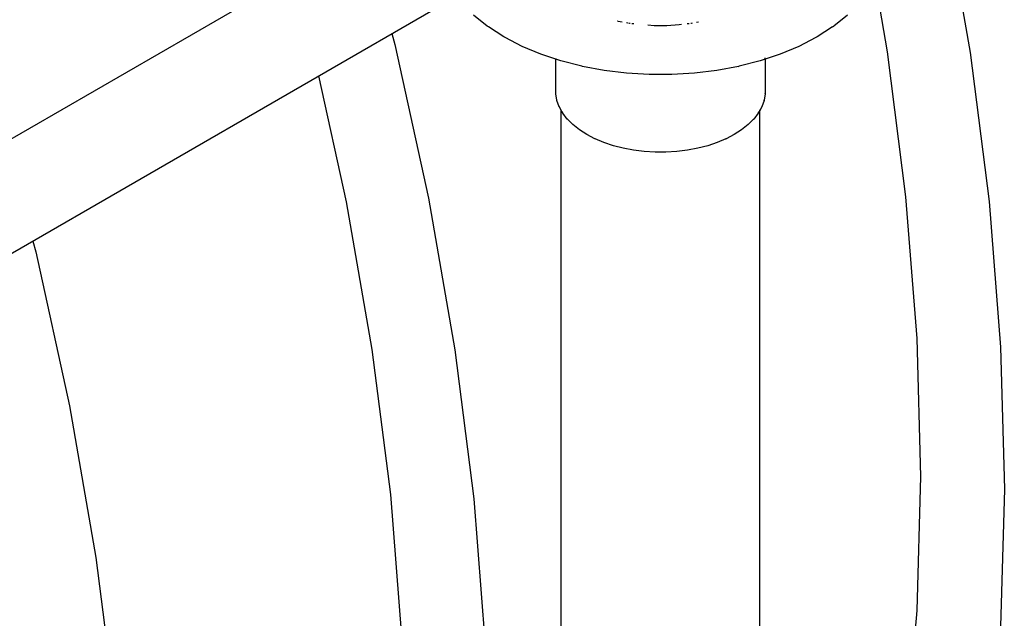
# Model space of a CAD drawing. Extents: x -19547 to -11561, y 2096 to 5601.
# Tile 126 of 168: x -13622 to -13578, y 3030 to 3057. Entities that reach past the tile are written whole.
import ezdxf

# ---------------------------------------------------------------- set-up
doc = ezdxf.new("R2010")
doc.units = 0
doc.header["$MEASUREMENT"] = 0
doc.layers.get('0').update_dxf_attribs({"linetype": 'CONTINUOUS'})
doc.layers.add('PIPING-VENT-ISO', color=3, linetype='CONTINUOUS')
doc.layers.add('TANK-SLOPE', color=2, linetype='CONTINUOUS')

# ---------------------------------------------------------------- blocks, each defined once
blk = doc.blocks.new('8-10 TANKS')
for p, q in [((41.078, 20.256), (41.676, 16.823)), ((39.518, 18.432), (39.797, 16.834)), ((30.737, 17.42), (30.427, 17.667)), ((38.899, 17.667), (38.588, 17.42)), ((30.765, 17.398), (30.737, 17.42)), ((31.116, 17.173), (30.765, 17.398)), ((33.698, 17.528), (33.687, 17.531)), ((33.707, 17.526), (33.698, 17.528)), ((33.794, 17.51), (33.707, 17.526)), ((33.926, 17.485), (33.894, 17.491)), ((33.966, 17.478), (33.945, 17.482)), ((33.975, 17.477), (33.966, 17.478)), ((34.058, 17.466), (34.011, 17.472)), ((34.522, 17.427), (34.379, 17.436)), ((34.804, 17.427), (34.522, 17.427)), ((35.084, 17.444), (34.804, 17.427)), ((35.141, 17.451), (35.084, 17.444)), ((35.315, 17.472), (35.268, 17.466)), ((35.36, 17.478), (35.35, 17.477)), ((35.38, 17.482), (35.36, 17.478)), ((35.527, 17.509), (35.475, 17.499)), ((38.561, 17.398), (38.209, 17.173)), ((38.561, 17.398), (38.588, 17.42)), ((28.581, 17.249), (28.646, 17)), ((31.144, 17.158), (31.116, 17.173)), ((38.209, 17.173), (38.181, 17.158)), ((28.646, 17), (29.411, 13.52)), ((31.531, 16.957), (31.144, 17.158)), ((31.953, 16.78), (31.531, 16.957)), ((37.794, 16.957), (37.373, 16.78)), ((38.181, 17.158), (37.794, 16.957)), ((32.289, 16.668), (31.953, 16.78)), ((37.373, 16.78), (37.036, 16.668)), ((39.797, 16.834), (40.214, 13.553)), ((41.676, 16.823), (42.105, 13.451)), ((32.289, 16.668), (32.289, 16.684)), ((32.404, 16.63), (32.289, 16.668)), ((32.289, 15.889), (32.289, 16.668)), ((32.879, 16.508), (32.404, 16.63)), ((32.895, 16.504), (32.879, 16.508)), ((33.386, 16.412), (32.895, 16.504)), ((36.43, 16.504), (35.939, 16.412)), ((36.43, 16.504), (36.446, 16.508)), ((36.922, 16.63), (36.446, 16.508)), ((37.036, 16.668), (36.922, 16.63)), ((37.036, 16.684), (37.036, 16.701)), ((37.036, 16.668), (37.036, 16.673)), ((37.036, 16.668), (37.036, 15.889)), ((26.921, 16.29), (27.548, 13.437)), ((33.891, 16.35), (33.386, 16.412)), ((34.405, 16.319), (33.891, 16.35)), ((34.921, 16.319), (34.405, 16.319)), ((35.434, 16.35), (34.921, 16.319)), ((35.939, 16.412), (35.434, 16.35)), ((32.29, 15.882), (32.289, 15.889)), ((32.316, 15.74), (32.29, 15.882)), ((37.036, 15.882), (37.01, 15.74)), ((37.036, 15.882), (37.036, 15.889)), ((32.318, 15.733), (32.316, 15.74)), ((32.369, 15.593), (32.318, 15.733)), ((37.008, 15.733), (36.956, 15.593)), ((37.008, 15.733), (37.01, 15.74)), ((32.372, 15.587), (32.369, 15.593)), ((32.416, 15.509), (32.372, 15.587)), ((32.416, 15.509), (32.416, 15.519)), ((32.448, 15.451), (32.416, 15.509)), ((32.416, -4.664), (32.416, 15.509)), ((32.452, 15.445), (32.448, 15.451)), ((32.553, 15.315), (32.452, 15.445)), ((36.874, 15.445), (36.773, 15.315)), ((36.874, 15.445), (36.877, 15.451)), ((36.91, 15.509), (36.877, 15.451)), ((36.954, 15.587), (36.91, 15.509)), ((36.91, 15.509), (36.91, 15.519)), ((36.91, -2.174), (36.91, 15.509)), ((36.954, 15.587), (36.956, 15.593)), ((32.557, 15.31), (32.553, 15.315)), ((32.68, 15.187), (32.557, 15.31)), ((32.826, 15.071), (32.68, 15.187)), ((36.645, 15.187), (36.5, 15.071)), ((36.769, 15.31), (36.645, 15.187)), ((36.769, 15.31), (36.773, 15.315)), ((32.83, 15.068), (32.826, 15.071)), ((32.995, 14.962), (32.83, 15.068)), ((33.179, 14.867), (32.995, 14.962)), ((36.33, 14.962), (36.147, 14.867)), ((36.496, 15.068), (36.33, 14.962)), ((36.496, 15.068), (36.5, 15.071)), ((33.183, 14.865), (33.179, 14.867)), ((33.382, 14.781), (33.183, 14.865)), ((33.595, 14.71), (33.382, 14.781)), ((35.944, 14.781), (35.731, 14.71)), ((36.143, 14.865), (35.944, 14.781)), ((36.143, 14.865), (36.147, 14.867)), ((33.82, 14.653), (33.595, 14.71)), ((34.054, 14.609), (33.82, 14.653)), ((34.295, 14.579), (34.054, 14.609)), ((34.54, 14.564), (34.295, 14.579)), ((34.786, 14.564), (34.54, 14.564)), ((35.031, 14.579), (34.786, 14.564)), ((35.272, 14.609), (35.031, 14.579)), ((35.506, 14.653), (35.272, 14.609)), ((35.731, 14.71), (35.506, 14.653)), ((27.548, 13.437), (28.129, 10.097)), ((29.411, 13.52), (30.009, 10.087)), ((40.214, 13.553), (40.464, 10.344)), ((42.105, 13.451), (42.362, 10.152)), ((20.449, 12.552), (20.515, 12.305)), ((20.515, 12.305), (21.279, 8.825)), ((40.464, 10.344), (40.548, 7.22)), ((28.129, 10.097), (28.546, 6.817)), ((30.009, 10.087), (30.437, 6.714)), ((42.362, 10.152), (42.449, 6.939)), ((21.279, 8.825), (21.877, 5.392)), ((40.548, 7.22), (40.464, 4.192)), ((42.449, 6.939), (42.362, 3.826)), ((28.546, 6.817), (28.797, 3.608)), ((30.437, 6.714), (30.695, 3.415)), ((21.877, 5.392), (22.306, 2.02)), ((40.464, 4.192), (40.214, 1.273))]:
    blk.add_line(p, q)

msp = doc.modelspace()

# ---------------------------------------------------------------- linework, layer by layer
at = {"layer": 'PIPING-VENT-ISO'}
for p, q in [((-13626.347, 3049.869, 0), (-13604.93, 3062.239, 0)), ((-13626.347, 3044.678, 0), (-13602.479, 3058.464, 0))]:
    msp.add_line(p, q, dxfattribs=at)

# ---------------------------------------------------------------- block references
at = {"layer": 'TANK-SLOPE', "xscale": 2, "yscale": 2, "zscale": 2}
msp.add_blockref('8-10 TANKS', (-13662.551, 3022.285), dxfattribs=at)

doc.saveas('drawing.dxf')
